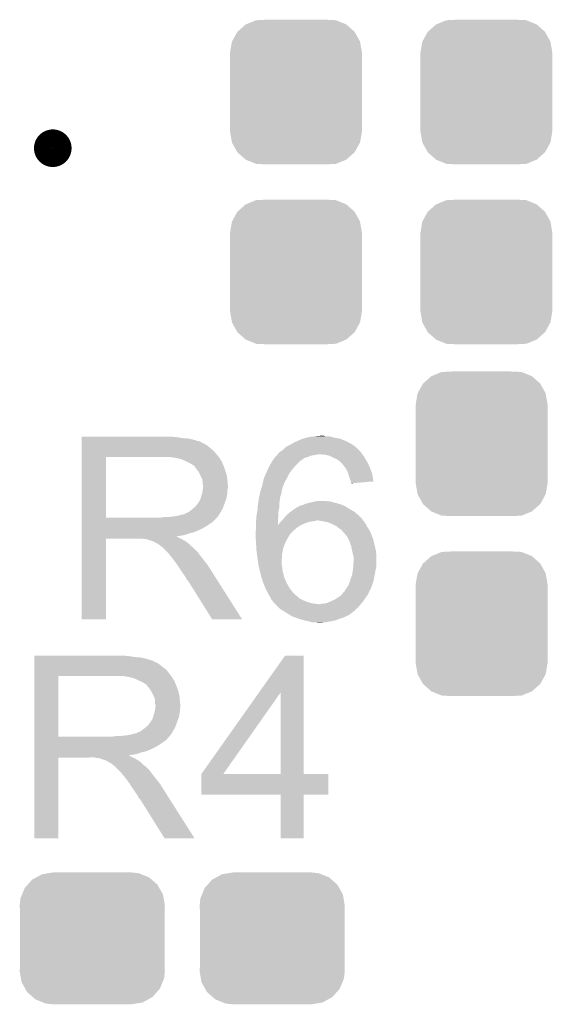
# Model space of a CAD drawing. Extents: x -1.3 to 24.2, y -3.9 to 39.2.
# Tile 27 of 29: x 13 to 15.8, y 29.2 to 34.5. Entities that reach past the tile are written whole.
import ezdxf

# ---------------------------------------------------------------- set-up
doc = ezdxf.new("R2010")
doc.units = 0
doc.layers.get('0').update_dxf_attribs({"linetype": 'CONTINUOUS'})
doc.layers.add('LIGHT_6_CLICK_V100_GTO', color=14, linetype='CONTINUOUS')
doc.layers.add('LIGHT_6_CLICK_V100_GTS', color=12, linetype='CONTINUOUS')

# ---------------------------------------------------------------- blocks, each defined once
blk = doc.blocks.new('CUSTOM_69')
for points in [[(-0.267216, 0.361152), (-0.213724, 0.383108), (0.26779, 0.361152), (0.21312, 0.383108)], [(-0.213724, 0.383108), (-0.20803, 0.383392), (0.21312, 0.383108), (0.212412, 0.383392)], [(-0.20803, 0.383392), (-0.154122, 0.38608), (0.212412, 0.383392), (0.154132, 0.38608)], [(-0.341452, 0.269636), (-0.313432, 0.320688), (0.341702, 0.269636), (0.313176, 0.320688)], [(-0.313432, 0.320688), (-0.312264, 0.321732), (0.313176, 0.320688), (0.312592, 0.321732)], [(-0.312264, 0.321732), (-0.26893, 0.360448), (0.312592, 0.321732), (0.268592, 0.360448)], [(-0.26893, 0.360448), (-0.267216, 0.361152), (0.268592, 0.360448), (0.26779, 0.361152)], [(-0.35179, 0.21082), (-0.342144, 0.268372), (0.35179, 0.21082), (0.34192, 0.268372)], [(-0.342144, 0.268372), (-0.341452, 0.269636), (0.34192, 0.268372), (0.341702, 0.269636)], [(-0.35179, 0.20955), (-0.35179, 0.21082), (0.35179, 0.20955), (0.35179, 0.21082)], [(-0.35179, -0.20955), (-0.35179, 0.20955), (0.35179, -0.20955), (0.35179, 0.20955)], [(-0.35179, -0.21082), (-0.35179, -0.20955), (0.35179, -0.21082), (0.35179, -0.20955)], [(-0.34192, -0.268358), (-0.35179, -0.21082), (0.342148, -0.268358), (0.35179, -0.21082)], [(-0.341702, -0.269636), (-0.34192, -0.268358), (0.341446, -0.269636), (0.342148, -0.268358)], [(-0.313184, -0.320676), (-0.341702, -0.269636), (0.31344, -0.320676), (0.341446, -0.269636)], [(-0.312594, -0.321732), (-0.313184, -0.320676), (0.312258, -0.321732), (0.31344, -0.320676)], [(-0.268602, -0.36044), (-0.312594, -0.321732), (0.26894, -0.36044), (0.312258, -0.321732)], [(-0.267792, -0.361154), (-0.268602, -0.36044), (0.2672, -0.361154), (0.26894, -0.36044)], [(-0.213136, -0.383104), (-0.267792, -0.361154), (0.213734, -0.383104), (0.2672, -0.361154)], [(-0.212414, -0.383394), (-0.213136, -0.383104), (0.207926, -0.383394), (0.213734, -0.383104)], [(-0.154122, -0.38608), (-0.212414, -0.383394), (0.154132, -0.38608), (0.207926, -0.383394)]]:
    blk.add_solid(points)
blk = doc.blocks.new('CUSTOM_72')
for points in [[(-0.320744, 0.31339), (-0.298526, 0.325596), (0.317222, 0.31339), (0.30335, 0.325596)], [(-0.298526, 0.325596), (-0.268438, 0.342124), (0.30335, 0.325596), (0.2622, 0.342124)], [(-0.268438, 0.342124), (-0.233628, 0.347838), (0.2622, 0.342124), (0.247972, 0.347838)], [(-0.233628, 0.347838), (-0.20955, 0.35179), (0.247972, 0.347838), (0.20955, 0.35179)], [(-0.37475, 0.234078), (-0.360486, 0.26887), (0.377262, 0.234078), (0.357822, 0.26887)], [(-0.360486, 0.26887), (-0.34504, 0.286174), (0.357822, 0.26887), (0.348152, 0.286174)], [(-0.34504, 0.286174), (-0.320744, 0.31339), (0.348152, 0.286174), (0.317222, 0.31339)], [(-0.38735, 0.17526), (-0.383124, 0.213652), (0.38735, 0.17526), (0.380766, 0.213652)], [(-0.383124, 0.213652), (-0.37475, 0.234078), (0.380766, 0.213652), (0.377262, 0.234078)], [(-0.38608, 0.154124), (-0.38735, 0.17526), (0.38608, 0.154124), (0.38735, 0.17526)], [(-0.38608, -0.154124), (-0.38608, 0.154124), (0.38608, -0.154124), (0.38608, 0.154124)], [(-0.38735, -0.17526), (-0.38608, -0.154124), (0.38735, -0.17526), (0.38608, -0.154124)], [(-0.380764, -0.213652), (-0.38735, -0.17526), (0.383124, -0.213652), (0.38735, -0.17526)], [(-0.377262, -0.234078), (-0.380764, -0.213652), (0.374748, -0.234078), (0.383124, -0.213652)], [(-0.35782, -0.26887), (-0.377262, -0.234078), (0.360486, -0.26887), (0.374748, -0.234078)], [(-0.348152, -0.286174), (-0.35782, -0.26887), (0.345038, -0.286174), (0.360486, -0.26887)], [(-0.31722, -0.31339), (-0.348152, -0.286174), (0.320744, -0.31339), (0.345038, -0.286174)], [(-0.30335, -0.325596), (-0.31722, -0.31339), (0.298524, -0.325596), (0.320744, -0.31339)], [(-0.262198, -0.342124), (-0.30335, -0.325596), (0.268438, -0.342124), (0.298524, -0.325596)], [(-0.247972, -0.347838), (-0.262198, -0.342124), (0.233626, -0.347838), (0.268438, -0.342124)], [(-0.20955, -0.35179), (-0.247972, -0.347838), (0.20955, -0.35179), (0.233626, -0.347838)]]:
    blk.add_solid(points)

msp = doc.modelspace()

# ---------------------------------------------------------------- linework, layer by layer
at = {"layer": 'LIGHT_6_CLICK_V100_GTO', "const_width": 0.09906}
for points in [[(13.23086, 33.782, 1), (13.12926, 33.782)], [(13.23086, 33.782, 1), (13.12926, 33.782)], [(13.12926, 33.782, 1), (13.23086, 33.782)]]:
    msp.add_lwpolyline(points, format="xyb", dxfattribs=at)
at = {"layer": 'LIGHT_6_CLICK_V100_GTO'}
for points in [[(13.335022, 32.24022), (13.335024, 32.24276), (13.84046, 32.24022), (13.81252, 32.24276)], [(13.335022, 32.23514), (13.335022, 32.24022), (13.870938, 32.23514), (13.84046, 32.24022)], [(13.335022, 32.2326), (13.335022, 32.23514), (13.9065, 32.2326), (13.870938, 32.23514)], [(13.335022, 32.22498), (13.335022, 32.2326), (13.936978, 32.22498), (13.9065, 32.2326)], [(13.335022, 32.2199), (13.335022, 32.22498), (13.952222, 32.2199), (13.936978, 32.22498)], [(13.335022, 32.21736), (13.335022, 32.2199), (13.964922, 32.21736), (13.952222, 32.2199)], [(13.335022, 32.217336), (13.335022, 32.21736), (13.96746, 32.217336), (13.964922, 32.21736)], [(13.335022, 32.214814), (13.335022, 32.217336), (13.967476, 32.214814), (13.96746, 32.217336)], [(13.335022, 32.20974), (13.335022, 32.214814), (13.97762, 32.20974), (13.967476, 32.214814)], [(13.335022, 32.204658), (13.335022, 32.20974), (13.990322, 32.204658), (13.97762, 32.20974)], [(14.455642, 32.204658), (14.467836, 32.21228), (14.772642, 32.204658), (14.7574, 32.21228)], [(14.467836, 32.21228), (14.48816, 32.2199), (14.7574, 32.21228), (14.74216, 32.2199)], [(14.48816, 32.2199), (14.508482, 32.230062), (14.74216, 32.2199), (14.71777, 32.230062)], [(14.508482, 32.230062), (14.516936, 32.232598), (14.71777, 32.230062), (14.711682, 32.232598)], [(14.516936, 32.232598), (14.533878, 32.23768), (14.711682, 32.232598), (14.6812, 32.23768)], [(14.533878, 32.23768), (14.559278, 32.24276), (14.6812, 32.23768), (14.662576, 32.24276)], [(14.559278, 32.24276), (14.58468, 32.2453), (14.662576, 32.24276), (14.653264, 32.2453)], [(14.58468, 32.2453), (14.612596, 32.247838), (14.632944, 32.2453), (14.625322, 32.247838)], [(14.612596, 32.247838), (14.612618, 32.24784), (14.625322, 32.247838), (14.612618, 32.24784)], [(13.33502, 32.146242), (13.335022, 32.16656), (14.05636, 32.146242), (14.038582, 32.16656)], [(13.335022, 32.1945), (13.335022, 32.204658), (14.00556, 32.1945), (13.990322, 32.204658)], [(13.335022, 32.1818), (13.335022, 32.1945), (14.0208, 32.1818), (14.00556, 32.1945)], [(13.335022, 32.16656), (13.335022, 32.1818), (14.038582, 32.16656), (14.0208, 32.1818)], [(14.384022, 32.15386), (14.38656, 32.1564), (14.827886, 32.15386), (14.82598, 32.1564)], [(14.38656, 32.1564), (14.391642, 32.161482), (14.82598, 32.1564), (14.822592, 32.161482)], [(14.391642, 32.161482), (14.395872, 32.16402), (14.822592, 32.161482), (14.8209, 32.16402)], [(14.395872, 32.16402), (14.404342, 32.169102), (14.8209, 32.16402), (14.815818, 32.169102)], [(14.404342, 32.169102), (14.41704, 32.1818), (14.815818, 32.169102), (14.80312, 32.1818)], [(14.41704, 32.1818), (14.417042, 32.181802), (14.80312, 32.1818), (14.803118, 32.181802)], [(14.417042, 32.181802), (14.432282, 32.19196), (14.803118, 32.181802), (14.79093, 32.19196)], [(14.432282, 32.19196), (14.43736, 32.1945), (14.79093, 32.19196), (14.78788, 32.1945)], [(14.43736, 32.1945), (14.447518, 32.19958), (14.78788, 32.1945), (14.78026, 32.19958)], [(14.447518, 32.19958), (14.455642, 32.204658), (14.78026, 32.19958), (14.772642, 32.204658)], [(13.335012, 31.810982), (13.33502, 32.13352), (13.46454, 31.810982), (13.464542, 32.13352)], [(13.33502, 32.13354), (13.33502, 32.146242), (14.066238, 32.13354), (14.05636, 32.146242)], [(13.33502, 32.13352), (13.33502, 32.13354), (13.464542, 32.13352), (13.77188, 32.13354)], [(13.843002, 32.12846), (13.809982, 32.13354), (14.07019, 32.12846), (14.066238, 32.13354)], [(13.861636, 32.123378), (13.843002, 32.12846), (14.07414, 32.123378), (14.07019, 32.12846)], [(13.87094, 32.12084), (13.861636, 32.123378), (14.074144, 32.12084), (14.07414, 32.123378)], [(13.870952, 32.120834), (13.87094, 32.12084), (14.074144, 32.120834), (14.074144, 32.12084)], [(13.891256, 32.110682), (13.870952, 32.120834), (14.08176, 32.110682), (14.074144, 32.120834)], [(13.89126, 32.11068), (13.891256, 32.110682), (14.081762, 32.11068), (14.08176, 32.110682)], [(13.90904, 32.10306), (13.89126, 32.11068), (14.08481, 32.10306), (14.081762, 32.11068)], [(13.91751, 32.09798), (13.90904, 32.10306), (14.08684, 32.09798), (14.08481, 32.10306)], [(14.33599, 32.08528), (14.348462, 32.108142), (14.47292, 32.08528), (14.495782, 32.108142)], [(14.348462, 32.108142), (14.35379, 32.115754), (14.495782, 32.108142), (14.503394, 32.115754)], [(14.35379, 32.115754), (14.353794, 32.11576), (14.503394, 32.115754), (14.505936, 32.11576)], [(14.353794, 32.11576), (14.362682, 32.128458), (14.505936, 32.11576), (14.521178, 32.128458)], [(14.362682, 32.128458), (14.366238, 32.133538), (14.521178, 32.128458), (14.53896, 32.133538)], [(14.366238, 32.133538), (14.366242, 32.133542), (14.53896, 32.133538), (14.538968, 32.133542)], [(14.366242, 32.133542), (14.373856, 32.141158), (14.538968, 32.133542), (14.556738, 32.141158)], [(14.373856, 32.141158), (14.376398, 32.1437), (14.556738, 32.141158), (14.57198, 32.1437)], [(14.376398, 32.1437), (14.3764, 32.143702), (14.57198, 32.1437), (14.571988, 32.143702)], [(14.3764, 32.143702), (14.38021, 32.14878), (14.571988, 32.143702), (14.597378, 32.14878)], [(14.38021, 32.14878), (14.384022, 32.15386), (14.831696, 32.14878), (14.827886, 32.15386)], [(14.632938, 32.14624), (14.607542, 32.14878), (14.833602, 32.14624), (14.831696, 32.14878)], [(14.655798, 32.141162), (14.632938, 32.14624), (14.83741, 32.141162), (14.833602, 32.14624)], [(14.665966, 32.136078), (14.655798, 32.141162), (14.841222, 32.136078), (14.83741, 32.141162)], [(14.67612, 32.131), (14.665966, 32.136078), (14.84427, 32.131), (14.841222, 32.136078)], [(14.693902, 32.12338), (14.67612, 32.131), (14.848842, 32.12338), (14.84427, 32.131)], [(14.70914, 32.11322), (14.693902, 32.12338), (14.854938, 32.11322), (14.848842, 32.12338)], [(14.71168, 32.11068), (14.70914, 32.11322), (14.85646, 32.11068), (14.854938, 32.11322)], [(14.72692, 32.09544), (14.71168, 32.11068), (14.86408, 32.09544), (14.85646, 32.11068)], [(13.92174, 32.095442), (13.91751, 32.09798), (14.087928, 32.095442), (14.08684, 32.09798)], [(13.929364, 32.09036), (13.92174, 32.095442), (14.090106, 32.09036), (14.087928, 32.095442)], [(13.931904, 32.090352), (13.929364, 32.09036), (14.09011, 32.090352), (14.090106, 32.09036)], [(13.93952, 32.0802), (13.931904, 32.090352), (14.09446, 32.0802), (14.09011, 32.090352)], [(13.94714, 32.07004), (13.93952, 32.0802), (14.097848, 32.07004), (14.09446, 32.0802)], [(13.956212, 32.05734), (13.94714, 32.07004), (14.10208, 32.05734), (14.097848, 32.07004)], [(13.95984, 32.052258), (13.956212, 32.05734), (14.103606, 32.052258), (14.10208, 32.05734)], [(13.97, 32.031938), (13.95984, 32.052258), (14.1097, 32.031938), (14.103606, 32.052258)], [(14.31798, 32.04718), (14.327358, 32.067502), (14.44244, 32.04718), (14.45768, 32.067502)], [(14.327358, 32.067502), (14.33322, 32.0802), (14.45768, 32.067502), (14.468564, 32.0802)], [(14.33322, 32.0802), (14.33599, 32.08528), (14.468564, 32.0802), (14.47292, 32.08528)], [(14.73708, 32.08274), (14.72692, 32.09544), (14.87043, 32.08274), (14.86408, 32.09544)], [(14.738776, 32.080198), (14.73708, 32.08274), (14.8717, 32.080198), (14.87043, 32.08274)], [(14.747238, 32.067502), (14.738776, 32.080198), (14.876236, 32.067502), (14.8717, 32.080198)], [(14.75486, 32.05226), (14.747238, 32.067502), (14.881678, 32.05226), (14.876236, 32.067502)], [(14.757038, 32.044638), (14.75486, 32.05226), (14.8844, 32.044638), (14.881678, 32.05226)], [(13.97762, 32.016696), (13.97, 32.031938), (14.111226, 32.016696), (14.1097, 32.031938)], [(13.979072, 32.00654), (13.97762, 32.016696), (14.11224, 32.00654), (14.111226, 32.016696)], [(13.98016, 31.998918), (13.979072, 32.00654), (14.112876, 31.998918), (14.11224, 32.00654)], [(13.980162, 31.986218), (13.98016, 31.998918), (14.113934, 31.986218), (14.112876, 31.998918)], [(14.30038, 31.993834), (14.305282, 32.016702), (14.4145, 31.993834), (14.42697, 32.016702)], [(14.305282, 32.016702), (14.307396, 32.02178), (14.42697, 32.016702), (14.42974, 32.02178)], [(14.307396, 32.02178), (14.317978, 32.047178), (14.42974, 32.02178), (14.44244, 32.047178)], [(14.317978, 32.047178), (14.31798, 32.04718), (14.44244, 32.047178), (14.44244, 32.04718)], [(14.75994, 32.03448), (14.757038, 32.044638), (14.8863, 32.03448), (14.8844, 32.044638)], [(14.76502, 32.019238), (14.75994, 32.03448), (14.889148, 32.019238), (14.8863, 32.03448)], [(14.770098, 32.006542), (14.76502, 32.019238), (14.89152, 32.006542), (14.889148, 32.019238)], [(14.770736, 32.003998), (14.770098, 32.006542), (14.891994, 32.003998), (14.89152, 32.006542)], [(14.77264, 31.996382), (14.770736, 32.003998), (14.802278, 31.996382), (14.891994, 32.003998)], [(13.977618, 31.940498), (13.98052, 31.960816), (14.11224, 31.940498), (14.11224, 31.960816)], [(13.9827, 31.978596), (13.980162, 31.986218), (14.11457, 31.978596), (14.113934, 31.986218)], [(13.98052, 31.960816), (13.981246, 31.965896), (14.11224, 31.960816), (14.114778, 31.965896)], [(13.981246, 31.965896), (13.9827, 31.97606), (14.114778, 31.965896), (14.114778, 31.97606)], [(13.9827, 31.976062), (13.9827, 31.978596), (14.11478, 31.976062), (14.11457, 31.978596)], [(13.9827, 31.97606), (13.9827, 31.976062), (14.114778, 31.97606), (14.11478, 31.976062)], [(14.285322, 31.93796), (14.2875, 31.948118), (14.399258, 31.93796), (14.40129, 31.948118)], [(14.2875, 31.948118), (14.292188, 31.963358), (14.40129, 31.948118), (14.40434, 31.963358)], [(14.292188, 31.963358), (14.294534, 31.970982), (14.40434, 31.963358), (14.40688, 31.970982)], [(14.294534, 31.970982), (14.297658, 31.981138), (14.40688, 31.970982), (14.409418, 31.981138)], [(14.297658, 31.981138), (14.29766, 31.98114), (14.409418, 31.981138), (14.409418, 31.98114)], [(14.29766, 31.98114), (14.299836, 31.991296), (14.409418, 31.98114), (14.414498, 31.991296)], [(14.299836, 31.991296), (14.30038, 31.993834), (14.414498, 31.991296), (14.4145, 31.993834)], [(14.77264, 31.993866), (14.77264, 31.996382), (14.77264, 31.993866), (14.802278, 31.996382)], [(13.957298, 31.8897), (13.95984, 31.894778), (14.097922, 31.8897), (14.099768, 31.894778)], [(13.95984, 31.894778), (13.964918, 31.902398), (14.099768, 31.894778), (14.102538, 31.902398)], [(13.964918, 31.902398), (13.969998, 31.915098), (14.102538, 31.902398), (14.107156, 31.915098)], [(13.969998, 31.9151), (13.97254, 31.927798), (14.107158, 31.9151), (14.109698, 31.927798)], [(13.969998, 31.915098), (13.969998, 31.9151), (14.107156, 31.915098), (14.107158, 31.9151)], [(13.97254, 31.927798), (13.977618, 31.940498), (14.109698, 31.927798), (14.11224, 31.940498)], [(14.275972, 31.887158), (14.27988, 31.91256), (14.3891, 31.887158), (14.392728, 31.91256)], [(14.27988, 31.91256), (14.282056, 31.922718), (14.392728, 31.91256), (14.39418, 31.922718)], [(14.282056, 31.922718), (14.285322, 31.93796), (14.39418, 31.922718), (14.399258, 31.93796)], [(14.546578, 31.8897), (14.558008, 31.89224), (14.688822, 31.8897), (14.676122, 31.89224)], [(14.558008, 31.89224), (14.56944, 31.89478), (14.676122, 31.89224), (14.6685, 31.89478)], [(14.56944, 31.89478), (14.58213, 31.897318), (14.6685, 31.89478), (14.660882, 31.897318)], [(14.58213, 31.897318), (14.58214, 31.89732), (14.660882, 31.897318), (14.650722, 31.89732)], [(14.58214, 31.89732), (14.594842, 31.89986), (14.650722, 31.89732), (14.638022, 31.89986)], [(13.896338, 31.83636), (13.906498, 31.841438), (14.073506, 31.83636), (14.076468, 31.841438)], [(13.906498, 31.841438), (13.928722, 31.859218), (14.076468, 31.841438), (14.08684, 31.859218)], [(13.928722, 31.859218), (13.931898, 31.861758), (14.08684, 31.859218), (14.087762, 31.861758)], [(13.931898, 31.861758), (13.9446, 31.87446), (14.087762, 31.861758), (14.09238, 31.87446)], [(13.9446, 31.87446), (13.954758, 31.887158), (14.09238, 31.87446), (14.096998, 31.887158)], [(13.954758, 31.887158), (13.957298, 31.8897), (14.096998, 31.887158), (14.097922, 31.8897)], [(14.267602, 31.82112), (14.271412, 31.843978), (14.38402, 31.82112), (14.38402, 31.843978)], [(14.271412, 31.843978), (14.27226, 31.849058), (14.38402, 31.843978), (14.385148, 31.849058)], [(14.27226, 31.849058), (14.27374, 31.866838), (14.385148, 31.849058), (14.3891, 31.866838)], [(14.27374, 31.866838), (14.2748, 31.87954), (14.3891, 31.866838), (14.3891, 31.87954)], [(14.2748, 31.87954), (14.275972, 31.887158), (14.3891, 31.87954), (14.3891, 31.887158)], [(14.444978, 31.8389), (14.448364, 31.84144), (14.793384, 31.8389), (14.790418, 31.84144)], [(14.448364, 31.84144), (14.4653, 31.85414), (14.790418, 31.84144), (14.768196, 31.85414)], [(14.4653, 31.85414), (14.477496, 31.861762), (14.768196, 31.85414), (14.754858, 31.861762)], [(14.477496, 31.861762), (14.485622, 31.86684), (14.754858, 31.861762), (14.74724, 31.86684)], [(14.485622, 31.86684), (14.488166, 31.866846), (14.74724, 31.86684), (14.747232, 31.866846)], [(14.488166, 31.866846), (14.4907, 31.86938), (14.747232, 31.866846), (14.74343, 31.86938)], [(14.4907, 31.86938), (14.494504, 31.871918), (14.74343, 31.86938), (14.739622, 31.871918)], [(14.494504, 31.871918), (14.49832, 31.874462), (14.739622, 31.871918), (14.733688, 31.874462)], [(14.49832, 31.874462), (14.511022, 31.877002), (14.733688, 31.874462), (14.727764, 31.877002)], [(14.511022, 31.877002), (14.516942, 31.87954), (14.727764, 31.877002), (14.721842, 31.87954)], [(14.516942, 31.87954), (14.5288, 31.884622), (14.721842, 31.87954), (14.705326, 31.884622)], [(14.5288, 31.884622), (14.546578, 31.8897), (14.705326, 31.884622), (14.688822, 31.8897)], [(13.335012, 31.81096), (13.335012, 31.810982), (13.754098, 31.81096), (13.46454, 31.810982)], [(13.335012, 31.800796), (13.335012, 31.81096), (14.0462, 31.800796), (14.05636, 31.81096)], [(13.335012, 31.79826), (13.335012, 31.800796), (14.046176, 31.79826), (14.0462, 31.800796)], [(13.335012, 31.798254), (13.335012, 31.79826), (14.043654, 31.798254), (14.046176, 31.79826)], [(13.335012, 31.783018), (13.335012, 31.798254), (14.028416, 31.783018), (14.043654, 31.798254)], [(13.754098, 31.81096), (13.771864, 31.813498), (14.05636, 31.81096), (14.058898, 31.813498)], [(13.771864, 31.813498), (13.77188, 31.8135), (14.058898, 31.813498), (14.058898, 31.8135)], [(13.792198, 31.8135), (13.837918, 31.81858), (14.058898, 31.8135), (14.062286, 31.81858)], [(13.837918, 31.81858), (13.878558, 31.82874), (14.062286, 31.81858), (14.069062, 31.82874)], [(13.881096, 31.82874), (13.888716, 31.833818), (14.069062, 31.82874), (14.072024, 31.833818)], [(13.888716, 31.833818), (13.896338, 31.83636), (14.072024, 31.833818), (14.073506, 31.83636)], [(14.26464, 31.79064), (14.265102, 31.795722), (14.38149, 31.79064), (14.38148, 31.795722)], [(14.26464, 31.770358), (14.26464, 31.79064), (14.381522, 31.770358), (14.38149, 31.79064)], [(14.265102, 31.795722), (14.26718, 31.81858), (14.38148, 31.795722), (14.383764, 31.81858)], [(14.26718, 31.81858), (14.267602, 31.82112), (14.383764, 31.81858), (14.38402, 31.82112)], [(14.389102, 31.780482), (14.39672, 31.7881), (14.526264, 31.780482), (14.546582, 31.7881)], [(14.39672, 31.7881), (14.39926, 31.79064), (14.546582, 31.7881), (14.5669, 31.79064)], [(14.39926, 31.79064), (14.401378, 31.793182), (14.5669, 31.79064), (14.582142, 31.793182)], [(14.401378, 31.793182), (14.403492, 31.79572), (14.582142, 31.793182), (14.587224, 31.79572)], [(14.403492, 31.79572), (14.40984, 31.803338), (14.83614, 31.79572), (14.831062, 31.803338)], [(14.40984, 31.803338), (14.41196, 31.80588), (14.831062, 31.803338), (14.829792, 31.80588)], [(14.41196, 31.80588), (14.414132, 31.808416), (14.829792, 31.80588), (14.828522, 31.808416)], [(14.414132, 31.808416), (14.416308, 31.810954), (14.828522, 31.808416), (14.825986, 31.810954)], [(14.416308, 31.810954), (14.416312, 31.81096), (14.825986, 31.810954), (14.823444, 31.81096)], [(14.416312, 31.81096), (14.4272, 31.823662), (14.823444, 31.81096), (14.810742, 31.823662)], [(14.4272, 31.823662), (14.430162, 31.826202), (14.810742, 31.823662), (14.8082, 31.826202)], [(14.430162, 31.826202), (14.444978, 31.8389), (14.8082, 31.826202), (14.793384, 31.8389)], [(14.62532, 31.79064), (14.594838, 31.79572), (14.839952, 31.79064), (14.83614, 31.79572)], [(14.650722, 31.785558), (14.62532, 31.79064), (14.843764, 31.785558), (14.839952, 31.79064)], [(13.33501, 31.75508), (13.335012, 31.770318), (13.9827, 31.75508), (14.008098, 31.770318)], [(13.33501, 31.74746), (13.33501, 31.75508), (13.96746, 31.74746), (13.9827, 31.75508)], [(13.33501, 31.73222), (13.33501, 31.74746), (13.931898, 31.73222), (13.96746, 31.74746)], [(13.335012, 31.777938), (13.335012, 31.783018), (14.018262, 31.777938), (14.028416, 31.783018)], [(13.335012, 31.770318), (13.335012, 31.777938), (14.008098, 31.770318), (14.018262, 31.777938)], [(14.2621, 31.734762), (14.26464, 31.750002), (14.457682, 31.734762), (14.474826, 31.750002)], [(14.2621, 31.73476), (14.2621, 31.734762), (14.45768, 31.73476), (14.457682, 31.734762)], [(14.2621, 31.724602), (14.2621, 31.73476), (14.447522, 31.724602), (14.45768, 31.73476)], [(14.26464, 31.77032), (14.26464, 31.770358), (14.5034, 31.77032), (14.503484, 31.770358)], [(14.26464, 31.75508), (14.26464, 31.77032), (14.48054, 31.75508), (14.5034, 31.77032)], [(14.26464, 31.750002), (14.26464, 31.75508), (14.474826, 31.750002), (14.48054, 31.75508)], [(14.381522, 31.770358), (14.38402, 31.77286), (14.503484, 31.770358), (14.509114, 31.77286)], [(14.38402, 31.77286), (14.3891, 31.78048), (14.509114, 31.77286), (14.52626, 31.78048)], [(14.3891, 31.78048), (14.389102, 31.780482), (14.52626, 31.78048), (14.526264, 31.780482)], [(14.673576, 31.775402), (14.650722, 31.785558), (14.85138, 31.775402), (14.843764, 31.785558)], [(14.67358, 31.7754), (14.673576, 31.775402), (14.851382, 31.7754), (14.85138, 31.775402)], [(14.693898, 31.76524), (14.67358, 31.7754), (14.855448, 31.76524), (14.851382, 31.7754)], [(14.696944, 31.762702), (14.693898, 31.76524), (14.856462, 31.762702), (14.855448, 31.76524)], [(14.709142, 31.752538), (14.696944, 31.762702), (14.864592, 31.752538), (14.856462, 31.762702)], [(14.713376, 31.749998), (14.709142, 31.752538), (14.866622, 31.749998), (14.864592, 31.752538)], [(14.721842, 31.744918), (14.713376, 31.749998), (14.869162, 31.744918), (14.866622, 31.749998)], [(14.726922, 31.737298), (14.721842, 31.744918), (14.872972, 31.737298), (14.869162, 31.744918)], [(14.72946, 31.73476), (14.726922, 31.737298), (14.87424, 31.73476), (14.872972, 31.737298)], [(14.745264, 31.71698), (14.72946, 31.73476), (14.88186, 31.71698), (14.87424, 31.73476)], [(13.335, 31.267424), (13.33501, 31.699176), (13.464516, 31.267424), (13.46454, 31.699176)], [(13.33501, 31.727138), (13.33501, 31.73222), (13.909038, 31.727138), (13.931898, 31.73222)], [(13.33501, 31.71952), (13.33501, 31.727138), (13.888718, 31.71952), (13.909038, 31.727138)], [(13.33501, 31.71444), (13.33501, 31.71952), (13.865858, 31.71444), (13.888718, 31.71952)], [(13.33501, 31.711862), (13.33501, 31.71444), (13.840494, 31.711862), (13.865858, 31.71444)], [(13.33501, 31.709358), (13.33501, 31.711862), (13.843004, 31.709358), (13.840494, 31.711862)], [(13.33501, 31.706818), (13.33501, 31.709358), (13.848082, 31.706818), (13.843004, 31.709358)], [(13.33501, 31.70174), (13.33501, 31.706818), (13.855698, 31.70174), (13.848082, 31.706818)], [(13.33501, 31.6992), (13.33501, 31.70174), (13.86205, 31.6992), (13.855698, 31.70174)], [(13.33501, 31.699176), (13.33501, 31.6992), (13.46454, 31.699176), (13.657578, 31.6992)], [(13.667738, 31.69666), (13.657578, 31.6992), (13.868402, 31.69666), (13.86205, 31.6992)], [(13.682974, 31.694126), (13.680436, 31.69666), (13.872626, 31.694126), (13.868402, 31.69666)], [(13.685516, 31.69412), (13.682974, 31.694126), (13.872636, 31.69412), (13.872626, 31.694126)], [(13.715998, 31.68396), (13.685516, 31.69412), (13.889568, 31.68396), (13.872636, 31.69412)], [(13.721078, 31.68142), (13.715998, 31.68396), (13.8938, 31.68142), (13.889568, 31.68396)], [(14.2621, 31.722058), (14.2621, 31.724602), (14.445994, 31.722058), (14.447522, 31.724602)], [(14.262666, 31.7119), (14.2621, 31.722058), (14.4399, 31.7119), (14.445994, 31.722058)], [(14.263654, 31.694118), (14.262666, 31.7119), (14.42974, 31.694118), (14.4399, 31.7119)], [(14.26464, 31.67634), (14.263654, 31.694118), (14.42085, 31.67634), (14.42974, 31.694118)], [(14.749782, 31.711896), (14.745264, 31.71698), (14.883768, 31.711896), (14.88186, 31.71698)], [(14.757402, 31.696658), (14.749782, 31.711896), (14.88948, 31.696658), (14.883768, 31.711896)], [(14.76248, 31.686498), (14.757402, 31.696658), (14.892022, 31.686498), (14.88948, 31.696658)], [(14.77264, 31.658558), (14.76248, 31.686498), (14.899006, 31.658558), (14.892022, 31.686498)], [(13.726158, 31.67888), (13.721078, 31.68142), (13.896976, 31.67888), (13.8938, 31.68142)], [(13.733778, 31.673802), (13.726158, 31.67888), (13.903324, 31.673802), (13.896976, 31.67888)], [(13.738856, 31.671262), (13.733778, 31.673802), (13.906498, 31.671262), (13.903324, 31.673802)], [(13.741396, 31.67126), (13.738856, 31.671262), (13.9065, 31.67126), (13.906498, 31.671262)], [(13.74394, 31.668722), (13.741396, 31.67126), (13.909038, 31.668722), (13.9065, 31.67126)], [(13.7541, 31.6611), (13.74394, 31.668722), (13.91666, 31.6611), (13.909038, 31.668722)], [(13.757276, 31.65856), (13.7541, 31.6611), (13.9192, 31.65856), (13.91666, 31.6611)], [(13.763628, 31.653478), (13.757276, 31.65856), (13.926822, 31.653478), (13.9192, 31.65856)], [(13.766798, 31.650942), (13.763628, 31.653478), (13.929358, 31.650942), (13.926822, 31.653478)], [(13.789662, 31.628078), (13.766798, 31.650942), (13.95222, 31.628078), (13.929358, 31.650942)], [(14.2648, 31.6738), (14.26464, 31.67634), (14.41958, 31.6738), (14.42085, 31.67634)], [(14.266546, 31.64586), (14.2648, 31.6738), (14.409422, 31.64586), (14.41958, 31.6738)], [(14.26718, 31.6357), (14.266546, 31.64586), (14.407572, 31.6357), (14.409422, 31.64586)], [(14.269404, 31.617922), (14.26718, 31.6357), (14.40434, 31.617922), (14.407572, 31.6357)], [(14.773148, 31.65602), (14.77264, 31.658558), (14.89964, 31.65602), (14.899006, 31.658558)], [(14.77772, 31.63316), (14.773148, 31.65602), (14.90472, 31.63316), (14.89964, 31.65602)], [(14.777722, 31.633158), (14.77772, 31.63316), (14.90472, 31.633158), (14.90472, 31.63316)], [(14.782802, 31.6103), (14.777722, 31.633158), (14.907008, 31.6103), (14.90472, 31.633158)], [(13.797278, 31.62046), (13.789662, 31.628078), (13.957936, 31.62046), (13.95222, 31.628078)], [(13.804898, 31.610298), (13.797278, 31.62046), (13.965558, 31.610298), (13.957936, 31.62046)], [(13.80617, 31.60776), (13.804898, 31.610298), (13.96746, 31.60776), (13.965558, 31.610298)], [(13.807434, 31.605236), (13.80617, 31.60776), (13.969424, 31.605236), (13.96746, 31.60776)], [(13.80997, 31.60522), (13.807434, 31.605236), (13.969436, 31.60522), (13.969424, 31.605236)], [(13.825216, 31.5849), (13.80997, 31.60522), (13.98524, 31.5849), (13.969436, 31.60522)], [(13.84046, 31.56458), (13.825216, 31.5849), (14.001496, 31.56458), (13.98524, 31.5849)], [(14.27226, 31.59506), (14.269404, 31.617922), (14.402706, 31.59506), (14.40434, 31.617922)], [(14.274076, 31.58236), (14.27226, 31.59506), (14.4018, 31.58236), (14.402706, 31.59506)], [(14.27734, 31.559502), (14.274076, 31.58236), (14.4018, 31.559502), (14.4018, 31.58236)], [(14.783648, 31.607762), (14.782802, 31.6103), (14.90726, 31.607762), (14.907008, 31.6103)], [(14.783646, 31.551878), (14.78534, 31.57728), (14.90726, 31.551878), (14.90726, 31.57728)], [(14.78534, 31.602676), (14.783648, 31.607762), (14.90726, 31.602676), (14.90726, 31.607762)], [(14.78534, 31.57728), (14.78534, 31.602676), (14.90726, 31.57728), (14.90726, 31.602676)], [(13.843848, 31.559498), (13.84046, 31.56458), (14.00556, 31.559498), (14.001496, 31.56458)], [(13.862474, 31.53156), (13.843848, 31.559498), (14.02334, 31.53156), (14.00556, 31.559498)], [(13.87094, 31.51886), (13.862474, 31.53156), (14.031398, 31.51886), (14.02334, 31.53156)], [(14.27734, 31.5595), (14.27734, 31.559502), (14.401802, 31.5595), (14.4018, 31.559502)], [(14.280858, 31.54426), (14.27734, 31.5595), (14.40434, 31.54426), (14.401802, 31.5595)], [(14.28496, 31.526482), (14.280858, 31.54426), (14.40688, 31.526482), (14.40434, 31.54426)], [(14.28496, 31.52648), (14.28496, 31.526482), (14.406882, 31.52648), (14.40688, 31.526482)], [(14.29258, 31.496), (14.28496, 31.52648), (14.4145, 31.496), (14.406882, 31.52648)], [(14.777718, 31.506158), (14.781236, 31.52902), (14.898022, 31.506158), (14.90218, 31.52902)], [(14.781236, 31.52902), (14.7828, 31.53918), (14.90218, 31.52902), (14.904436, 31.53918)], [(14.7828, 31.53918), (14.783646, 31.551878), (14.904436, 31.53918), (14.90726, 31.551878)], [(13.88364, 31.501082), (13.87094, 31.51886), (14.042678, 31.501082), (14.031398, 31.51886)], [(13.8938, 31.483298), (13.88364, 31.501082), (14.05396, 31.483298), (14.042678, 31.501082)], [(13.89634, 31.478226), (13.8938, 31.483298), (14.057178, 31.478226), (14.05396, 31.483298)], [(13.901414, 31.47568), (13.89634, 31.478226), (14.058794, 31.47568), (14.057178, 31.478226)], [(13.903962, 31.4706), (13.901414, 31.47568), (14.062016, 31.4706), (14.058794, 31.47568)], [(14.295628, 31.485842), (14.29258, 31.496), (14.417038, 31.485842), (14.4145, 31.496)], [(14.3002, 31.470598), (14.295628, 31.485842), (14.424662, 31.470598), (14.417038, 31.485842)], [(14.759938, 31.452816), (14.766034, 31.473138), (14.885244, 31.452816), (14.892018, 31.473138)], [(14.766034, 31.473138), (14.76756, 31.47822), (14.892018, 31.473138), (14.892942, 31.47822)], [(14.76756, 31.47822), (14.777718, 31.506158), (14.892942, 31.47822), (14.898022, 31.506158)], [(14.03096, 31.26741), (13.903962, 31.4706), (14.19093, 31.26741), (14.062016, 31.4706)], [(14.30223, 31.465524), (14.3002, 31.470598), (14.427198, 31.465524), (14.424662, 31.470598)], [(14.303246, 31.462984), (14.30223, 31.465524), (14.4272, 31.462984), (14.427198, 31.465524)], [(14.306296, 31.455362), (14.303246, 31.462984), (14.432278, 31.455362), (14.4272, 31.462984)], [(14.31036, 31.4452), (14.306296, 31.455362), (14.43736, 31.4452), (14.432278, 31.455362)], [(14.315802, 31.432502), (14.31036, 31.4452), (14.444978, 31.432502), (14.43736, 31.4452)], [(14.31798, 31.42742), (14.315802, 31.432502), (14.449044, 31.42742), (14.444978, 31.432502)], [(14.32179, 31.4198), (14.31798, 31.42742), (14.45514, 31.4198), (14.449044, 31.42742)], [(14.32814, 31.4071), (14.32179, 31.4198), (14.465724, 31.4071), (14.45514, 31.4198)], [(14.734526, 31.41218), (14.73962, 31.42234), (14.86662, 31.41218), (14.8717, 31.42234)], [(14.73962, 31.42234), (14.74724, 31.435042), (14.8717, 31.42234), (14.87805, 31.435042)], [(14.74724, 31.435042), (14.752682, 31.44266), (14.87805, 31.435042), (14.88186, 31.44266)], [(14.752682, 31.44266), (14.759938, 31.452816), (14.88186, 31.44266), (14.885244, 31.452816)], [(14.329664, 31.404562), (14.32814, 31.4071), (14.467838, 31.404562), (14.465724, 31.4071)], [(14.34338, 31.381698), (14.329664, 31.404562), (14.495278, 31.381698), (14.467838, 31.404562)], [(14.34465, 31.37916), (14.34338, 31.381698), (14.498322, 31.37916), (14.495278, 31.381698)], [(14.348458, 31.371544), (14.34465, 31.37916), (14.513554, 31.371544), (14.498322, 31.37916)], [(14.351, 31.369), (14.348458, 31.371544), (14.51864, 31.369), (14.513554, 31.371544)], [(14.353538, 31.366458), (14.351, 31.369), (14.524996, 31.366458), (14.51864, 31.369)], [(14.356078, 31.361384), (14.353538, 31.366458), (14.53768, 31.361384), (14.524996, 31.366458)], [(14.66342, 31.36392), (14.66913, 31.366458), (14.836504, 31.36392), (14.83868, 31.366458)], [(14.66913, 31.366458), (14.68628, 31.37408), (14.83868, 31.366458), (14.843442, 31.37408)], [(14.68628, 31.37408), (14.705326, 31.386778), (14.843442, 31.37408), (14.85138, 31.386778)], [(14.705326, 31.386778), (14.70914, 31.38932), (14.85138, 31.386778), (14.853412, 31.38932)], [(14.70914, 31.38932), (14.721838, 31.399478), (14.853412, 31.38932), (14.861536, 31.399478)], [(14.721838, 31.399478), (14.72184, 31.399482), (14.861536, 31.399478), (14.86154, 31.399482)], [(14.72184, 31.399482), (14.729456, 31.409634), (14.86154, 31.399482), (14.866616, 31.409634)], [(14.729456, 31.409636), (14.72946, 31.412158), (14.866618, 31.409636), (14.866618, 31.412158)], [(14.729456, 31.409634), (14.729456, 31.409636), (14.866616, 31.409634), (14.866618, 31.409636)], [(14.72946, 31.412158), (14.733604, 31.412176), (14.866618, 31.412158), (14.86662, 31.412176)], [(14.733604, 31.412176), (14.734526, 31.41218), (14.86662, 31.412176), (14.86662, 31.41218)], [(14.358622, 31.35884), (14.356078, 31.361384), (14.544038, 31.35884), (14.53768, 31.361384)], [(14.363702, 31.35376), (14.358622, 31.35884), (14.561818, 31.35376), (14.544038, 31.35884)], [(14.366242, 31.35122), (14.363702, 31.35376), (14.5796, 31.35122), (14.561818, 31.35376)], [(14.368782, 31.34868), (14.366242, 31.35122), (14.59992, 31.34868), (14.5796, 31.35122)], [(14.389102, 31.32836), (14.368782, 31.34868), (14.80566, 31.32836), (14.82344, 31.34868)], [(14.394178, 31.323282), (14.389102, 31.32836), (14.799946, 31.323282), (14.80566, 31.32836)], [(14.418562, 31.308042), (14.394178, 31.323282), (14.782802, 31.308042), (14.799946, 31.323282)], [(14.607536, 31.34868), (14.612616, 31.351218), (14.82344, 31.34868), (14.825614, 31.351218)], [(14.612616, 31.351218), (14.625318, 31.35122), (14.825614, 31.351218), (14.825616, 31.35122)], [(14.625318, 31.35122), (14.645638, 31.3563), (14.825616, 31.35122), (14.829972, 31.3563)], [(14.645638, 31.3563), (14.66342, 31.36392), (14.829972, 31.3563), (14.836504, 31.36392)], [(13.464516, 31.2674), (13.335, 31.267424), (13.464516, 31.2674), (13.464516, 31.267424)], [(14.190936, 31.2674), (14.19093, 31.26741), (14.190936, 31.2674), (14.03096, 31.26741)], [(14.447014, 31.29026), (14.418562, 31.308042), (14.759938, 31.29026), (14.782802, 31.308042)], [(14.447024, 31.290254), (14.447014, 31.29026), (14.754854, 31.290254), (14.759938, 31.29026)], [(14.451082, 31.287718), (14.447024, 31.290254), (14.752316, 31.287718), (14.754854, 31.290254)], [(14.455138, 31.285182), (14.451082, 31.287718), (14.747244, 31.285182), (14.752316, 31.287718)], [(14.47547, 31.277558), (14.455138, 31.285182), (14.731998, 31.277558), (14.747244, 31.285182)], [(14.48901, 31.27248), (14.47547, 31.277558), (14.714218, 31.27248), (14.731998, 31.277558)], [(14.495778, 31.269942), (14.48901, 31.27248), (14.707872, 31.269942), (14.714218, 31.27248)], [(14.5161, 31.264858), (14.495778, 31.269942), (14.695162, 31.264858), (14.707872, 31.269942)], [(14.52372, 31.26232), (14.5161, 31.264858), (14.688818, 31.26232), (14.695162, 31.264858)], [(14.531338, 31.259782), (14.52372, 31.26232), (14.676128, 31.259782), (14.688818, 31.26232)], [(14.549116, 31.25724), (14.531338, 31.259782), (14.66342, 31.25724), (14.676128, 31.259782)], [(14.561816, 31.252162), (14.549116, 31.25724), (14.632952, 31.252162), (14.66342, 31.25724)], [(14.587216, 31.25216), (14.561816, 31.252162), (14.632942, 31.25216), (14.632952, 31.252162)], [(14.594838, 31.249622), (14.587216, 31.25216), (14.599948, 31.249622), (14.632942, 31.25216)], [(14.599922, 31.24962), (14.594838, 31.249622), (14.599922, 31.24962), (14.599948, 31.249622)], [(13.081022, 31.07182), (13.081024, 31.07436), (13.58646, 31.07182), (13.55852, 31.07436)], [(13.081022, 31.06674), (13.081022, 31.07182), (13.616938, 31.06674), (13.58646, 31.07182)], [(13.081022, 31.0642), (13.081022, 31.06674), (13.6525, 31.0642), (13.616938, 31.06674)], [(13.081022, 31.05658), (13.081022, 31.0642), (13.682978, 31.05658), (13.6525, 31.0642)], [(13.081022, 31.0515), (13.081022, 31.05658), (13.698222, 31.0515), (13.682978, 31.05658)], [(13.081022, 31.04896), (13.081022, 31.0515), (13.710922, 31.04896), (13.698222, 31.0515)], [(14.2813, 30.878718), (14.419572, 31.074336), (14.518648, 30.878718), (14.51864, 31.074336)], [(14.419572, 31.074336), (14.41959, 31.07436), (14.51864, 31.074336), (14.41959, 31.07436)], [(13.081022, 31.048936), (13.081022, 31.04896), (13.71346, 31.048936), (13.710922, 31.04896)], [(13.081022, 31.046414), (13.081022, 31.048936), (13.713476, 31.046414), (13.71346, 31.048936)], [(13.081022, 31.04134), (13.081022, 31.046414), (13.72362, 31.04134), (13.713476, 31.046414)], [(13.081022, 31.036258), (13.081022, 31.04134), (13.736322, 31.036258), (13.72362, 31.04134)], [(13.081022, 31.0261), (13.081022, 31.036258), (13.75156, 31.0261), (13.736322, 31.036258)], [(13.081022, 31.0134), (13.081022, 31.0261), (13.7668, 31.0134), (13.75156, 31.0261)], [(13.081022, 30.998158), (13.081022, 31.0134), (13.787122, 30.998158), (13.7668, 31.0134)], [(13.081012, 30.642582), (13.08102, 30.965118), (13.210542, 30.642582), (13.210542, 30.965118)], [(13.08102, 30.97784), (13.081022, 30.998158), (13.80236, 30.97784), (13.787122, 30.998158)], [(13.08102, 30.96514), (13.08102, 30.97784), (13.812238, 30.96514), (13.80236, 30.97784)], [(13.08102, 30.965118), (13.08102, 30.96514), (13.210542, 30.965118), (13.51788, 30.96514)], [(13.589002, 30.96006), (13.555982, 30.96514), (13.816188, 30.96006), (13.812238, 30.96514)], [(13.607636, 30.954978), (13.589002, 30.96006), (13.82014, 30.954978), (13.816188, 30.96006)], [(13.61694, 30.95244), (13.607636, 30.954978), (13.820144, 30.95244), (13.82014, 30.954978)], [(13.616952, 30.952434), (13.61694, 30.95244), (13.820144, 30.952434), (13.820144, 30.95244)], [(13.637256, 30.942282), (13.616952, 30.952434), (13.82776, 30.942282), (13.820144, 30.952434)], [(13.63726, 30.94228), (13.637256, 30.942282), (13.827762, 30.94228), (13.82776, 30.942282)], [(13.65504, 30.93466), (13.63726, 30.94228), (13.83081, 30.93466), (13.827762, 30.94228)], [(13.66351, 30.92958), (13.65504, 30.93466), (13.83284, 30.92958), (13.83081, 30.93466)], [(13.66774, 30.927042), (13.66351, 30.92958), (13.833928, 30.927042), (13.83284, 30.92958)], [(13.675364, 30.92196), (13.66774, 30.927042), (13.836106, 30.92196), (13.833928, 30.927042)], [(13.677904, 30.921952), (13.675364, 30.92196), (13.83611, 30.921952), (13.836106, 30.92196)], [(13.68552, 30.9118), (13.677904, 30.921952), (13.84046, 30.9118), (13.83611, 30.921952)], [(13.69314, 30.90164), (13.68552, 30.9118), (13.843848, 30.90164), (13.84046, 30.9118)], [(13.70221, 30.88894), (13.69314, 30.90164), (13.84808, 30.88894), (13.843848, 30.90164)], [(13.70584, 30.883856), (13.70221, 30.88894), (13.849606, 30.883856), (13.84808, 30.88894)], [(13.716, 30.863538), (13.70584, 30.883856), (13.8557, 30.863538), (13.849606, 30.883856)], [(13.72362, 30.848296), (13.716, 30.863538), (13.857226, 30.848296), (13.8557, 30.863538)], [(13.725072, 30.83814), (13.72362, 30.848296), (13.85824, 30.83814), (13.857226, 30.848296)], [(13.972564, 30.441936), (14.2813, 30.878718), (14.089408, 30.441936), (14.39668, 30.878718)], [(14.396696, 30.4419), (14.39668, 30.878718), (14.518664, 30.4419), (14.518648, 30.878718)], [(13.723618, 30.772098), (13.72652, 30.792416), (13.85824, 30.772098), (13.85824, 30.792416)], [(13.72616, 30.830518), (13.725072, 30.83814), (13.858876, 30.830518), (13.85824, 30.83814)], [(13.726162, 30.817818), (13.72616, 30.830518), (13.859934, 30.817818), (13.858876, 30.830518)], [(13.7287, 30.810196), (13.726162, 30.817818), (13.86057, 30.810196), (13.859934, 30.817818)], [(13.72652, 30.792416), (13.727246, 30.797496), (13.85824, 30.792416), (13.860778, 30.797496)], [(13.727246, 30.797496), (13.7287, 30.80766), (13.860778, 30.797496), (13.860778, 30.80766)], [(13.7287, 30.807662), (13.7287, 30.810196), (13.86078, 30.807662), (13.86057, 30.810196)], [(13.7287, 30.80766), (13.7287, 30.807662), (13.860778, 30.80766), (13.86078, 30.807662)], [(13.710918, 30.733996), (13.715998, 30.746698), (13.848538, 30.733996), (13.853156, 30.746698)], [(13.715998, 30.7467), (13.71854, 30.759398), (13.853158, 30.7467), (13.855698, 30.759398)], [(13.715998, 30.746698), (13.715998, 30.7467), (13.853156, 30.746698), (13.853158, 30.7467)], [(13.71854, 30.759398), (13.723618, 30.772098), (13.855698, 30.759398), (13.85824, 30.772098)], [(13.652496, 30.673038), (13.674722, 30.690818), (13.822468, 30.673038), (13.83284, 30.690818)], [(13.674722, 30.690818), (13.677898, 30.693358), (13.83284, 30.690818), (13.833762, 30.693358)], [(13.677898, 30.693358), (13.6906, 30.70606), (13.833762, 30.693358), (13.83838, 30.70606)], [(13.6906, 30.70606), (13.700758, 30.718758), (13.83838, 30.70606), (13.842998, 30.718758)], [(13.700758, 30.718758), (13.703298, 30.7213), (13.842998, 30.718758), (13.843922, 30.7213)], [(13.703298, 30.7213), (13.70584, 30.726378), (13.843922, 30.7213), (13.845768, 30.726378)], [(13.70584, 30.726378), (13.710918, 30.733996), (13.845768, 30.726378), (13.848538, 30.733996)], [(13.081012, 30.64256), (13.081012, 30.642582), (13.500098, 30.64256), (13.210542, 30.642582)], [(13.081012, 30.632396), (13.081012, 30.64256), (13.7922, 30.632396), (13.80236, 30.64256)], [(13.081012, 30.62986), (13.081012, 30.632396), (13.792176, 30.62986), (13.7922, 30.632396)], [(13.500098, 30.64256), (13.517864, 30.645098), (13.80236, 30.64256), (13.804898, 30.645098)], [(13.517864, 30.645098), (13.51788, 30.6451), (13.804898, 30.645098), (13.804898, 30.6451)], [(13.538198, 30.6451), (13.583918, 30.65018), (13.804898, 30.6451), (13.808286, 30.65018)], [(13.583918, 30.65018), (13.624558, 30.66034), (13.808286, 30.65018), (13.815062, 30.66034)], [(13.627096, 30.66034), (13.634714, 30.665418), (13.815062, 30.66034), (13.818024, 30.665418)], [(13.634714, 30.665418), (13.642338, 30.66796), (13.818024, 30.665418), (13.819506, 30.66796)], [(13.642338, 30.66796), (13.652496, 30.673038), (13.819506, 30.66796), (13.822468, 30.673038)], [(13.08101, 30.58668), (13.081012, 30.601918), (13.7287, 30.58668), (13.754098, 30.601918)], [(13.08101, 30.57906), (13.08101, 30.58668), (13.71346, 30.57906), (13.7287, 30.58668)], [(13.08101, 30.56382), (13.08101, 30.57906), (13.677898, 30.56382), (13.71346, 30.57906)], [(13.081012, 30.629844), (13.081012, 30.62986), (13.789654, 30.629844), (13.792176, 30.62986)], [(13.081012, 30.624782), (13.081012, 30.629844), (13.787116, 30.624782), (13.789654, 30.629844)], [(13.081012, 30.60954), (13.081012, 30.624782), (13.76426, 30.60954), (13.787116, 30.624782)], [(13.081012, 30.601918), (13.081012, 30.60954), (13.754098, 30.601918), (13.76426, 30.60954)], [(13.081, 30.099024), (13.08101, 30.530776), (13.210516, 30.099024), (13.21054, 30.530776)], [(13.08101, 30.558738), (13.08101, 30.56382), (13.655038, 30.558738), (13.677898, 30.56382)], [(13.08101, 30.55112), (13.08101, 30.558738), (13.634718, 30.55112), (13.655038, 30.558738)], [(13.08101, 30.54604), (13.08101, 30.55112), (13.611858, 30.54604), (13.634718, 30.55112)], [(13.08101, 30.543462), (13.08101, 30.54604), (13.586494, 30.543462), (13.611858, 30.54604)], [(13.08101, 30.540958), (13.08101, 30.543462), (13.589004, 30.540958), (13.586494, 30.543462)], [(13.08101, 30.538418), (13.08101, 30.540958), (13.594082, 30.538418), (13.589004, 30.540958)], [(13.08101, 30.53334), (13.08101, 30.538418), (13.601698, 30.53334), (13.594082, 30.538418)], [(13.08101, 30.5308), (13.08101, 30.53334), (13.60805, 30.5308), (13.601698, 30.53334)], [(13.08101, 30.530776), (13.08101, 30.5308), (13.21054, 30.530776), (13.403578, 30.5308)], [(13.413738, 30.52826), (13.403578, 30.5308), (13.614402, 30.52826), (13.60805, 30.5308)], [(13.428974, 30.525726), (13.426436, 30.52826), (13.618626, 30.525726), (13.614402, 30.52826)], [(13.431516, 30.52572), (13.428974, 30.525726), (13.618636, 30.52572), (13.618626, 30.525726)], [(13.461998, 30.51556), (13.431516, 30.52572), (13.635568, 30.51556), (13.618636, 30.52572)], [(13.467078, 30.51302), (13.461998, 30.51556), (13.6398, 30.51302), (13.635568, 30.51556)], [(13.472158, 30.51048), (13.467078, 30.51302), (13.642976, 30.51048), (13.6398, 30.51302)], [(13.479778, 30.505402), (13.472158, 30.51048), (13.649324, 30.505402), (13.642976, 30.51048)], [(13.484856, 30.502862), (13.479778, 30.505402), (13.652498, 30.502862), (13.649324, 30.505402)], [(13.487396, 30.50286), (13.484856, 30.502862), (13.6525, 30.50286), (13.652498, 30.502862)], [(13.48994, 30.500322), (13.487396, 30.50286), (13.655038, 30.500322), (13.6525, 30.50286)], [(13.5001, 30.4927), (13.48994, 30.500322), (13.66266, 30.4927), (13.655038, 30.500322)], [(13.503276, 30.49016), (13.5001, 30.4927), (13.6652, 30.49016), (13.66266, 30.4927)], [(13.509628, 30.485078), (13.503276, 30.49016), (13.672822, 30.485078), (13.6652, 30.49016)], [(13.512798, 30.482542), (13.509628, 30.485078), (13.675358, 30.482542), (13.672822, 30.485078)], [(13.535662, 30.459678), (13.512798, 30.482542), (13.69822, 30.459678), (13.675358, 30.482542)], [(13.543278, 30.45206), (13.535662, 30.459678), (13.703936, 30.45206), (13.69822, 30.459678)], [(13.550898, 30.441898), (13.543278, 30.45206), (13.711558, 30.441898), (13.703936, 30.45206)], [(13.55217, 30.43936), (13.550898, 30.441898), (13.71346, 30.43936), (13.711558, 30.441898)], [(13.553434, 30.436836), (13.55217, 30.43936), (13.715424, 30.436836), (13.71346, 30.43936)], [(13.55597, 30.43682), (13.553434, 30.436836), (13.715436, 30.43682), (13.715424, 30.436836)], [(13.571216, 30.4165), (13.55597, 30.43682), (13.73124, 30.4165), (13.715436, 30.43682)], [(13.97254, 30.332704), (13.972542, 30.441876), (14.650696, 30.332704), (14.65072, 30.441876)], [(13.972542, 30.4419), (13.972544, 30.441906), (14.396696, 30.4419), (14.345482, 30.441906)], [(13.972542, 30.441876), (13.972542, 30.4419), (14.65072, 30.441876), (14.518664, 30.4419)], [(13.972544, 30.441906), (13.972564, 30.441936), (14.345482, 30.441906), (14.089408, 30.441936)], [(13.58646, 30.39618), (13.571216, 30.4165), (13.747496, 30.39618), (13.73124, 30.4165)], [(13.589848, 30.391098), (13.58646, 30.39618), (13.75156, 30.391098), (13.747496, 30.39618)], [(13.608474, 30.36316), (13.589848, 30.391098), (13.76934, 30.36316), (13.75156, 30.391098)], [(13.61694, 30.35046), (13.608474, 30.36316), (13.777398, 30.35046), (13.76934, 30.36316)], [(13.62964, 30.332682), (13.61694, 30.35046), (13.788678, 30.332682), (13.777398, 30.35046)], [(13.6398, 30.314898), (13.62964, 30.332682), (13.79996, 30.314898), (13.788678, 30.332682)], [(14.396696, 30.33268), (13.97254, 30.332704), (14.650696, 30.33268), (14.650696, 30.332704)], [(14.396698, 30.332656), (14.396696, 30.33268), (14.51864, 30.332656), (14.650696, 30.33268)], [(14.39672, 30.099024), (14.396698, 30.332656), (14.518616, 30.099024), (14.51864, 30.332656)], [(13.64234, 30.309826), (13.6398, 30.314898), (13.803178, 30.309826), (13.79996, 30.314898)], [(13.647414, 30.30728), (13.64234, 30.309826), (13.804794, 30.30728), (13.803178, 30.309826)], [(13.649962, 30.3022), (13.647414, 30.30728), (13.808016, 30.3022), (13.804794, 30.30728)], [(13.77696, 30.09901), (13.649962, 30.3022), (13.93693, 30.09901), (13.808016, 30.3022)], [(13.210516, 30.099), (13.081, 30.099024), (13.210516, 30.099), (13.210516, 30.099024)], [(13.936936, 30.099), (13.93693, 30.09901), (13.936936, 30.099), (13.77696, 30.09901)], [(14.518616, 30.099), (14.39672, 30.099024), (14.518616, 30.099), (14.518616, 30.099024)]]:
    msp.add_solid(points, dxfattribs=at)

# ---------------------------------------------------------------- block references
at = {"layer": 'LIGHT_6_CLICK_V100_GTS'}
for name, p in [('CUSTOM_69', (14.478, 34.08172)), ('CUSTOM_69', (15.494, 34.08172)), ('CUSTOM_69', (14.478, 33.1216)), ('CUSTOM_69', (15.494, 33.1216)), ('CUSTOM_69', (15.4686, 32.20466)), ('CUSTOM_69', (15.4686, 31.24454)), ('CUSTOM_72', (13.39088, 29.5656)), ('CUSTOM_72', (14.351, 29.5656))]:
    msp.add_blockref(name, p, dxfattribs=at)

doc.saveas('drawing.dxf')
